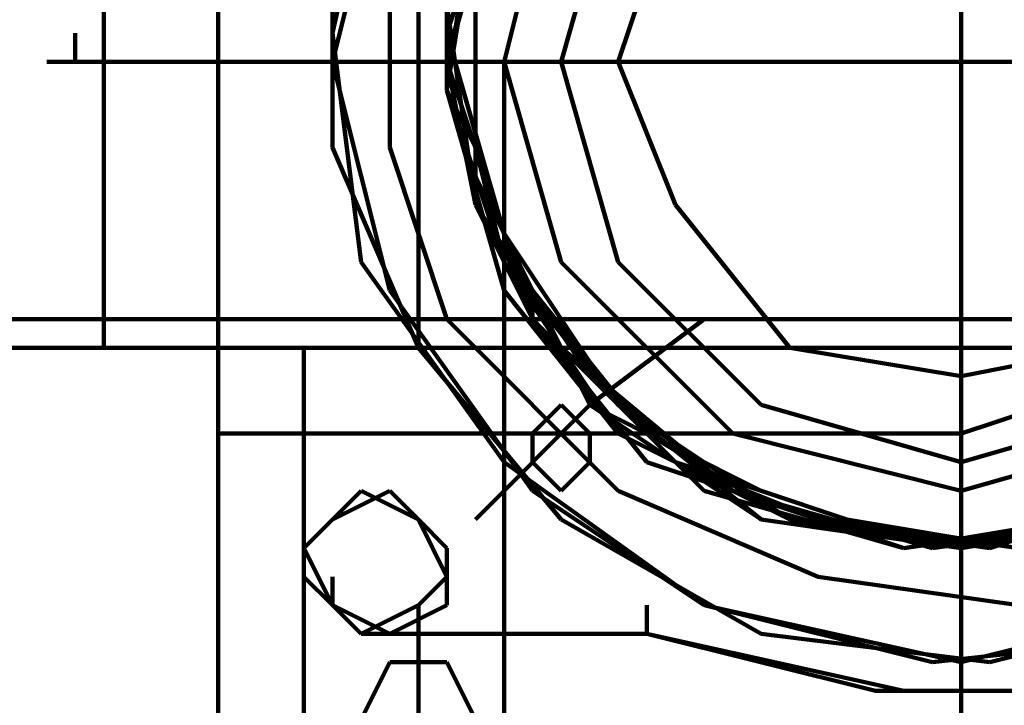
# Model space of a CAD drawing. Header units: inches. Extents: x -1901 to 7725, y 4299 to 7113.
# Tile 116 of 180: x 2486 to 2501, y 6194 to 6205. Entities that reach past the tile are written whole.
import ezdxf

# ---------------------------------------------------------------- set-up
doc = ezdxf.new("R2010")
doc.units = ezdxf.units.IN
doc.header["$MEASUREMENT"] = 0
doc.layers.add('at_Entity', color=7, linetype='Continuous')

msp = doc.modelspace()

# ---------------------------------------------------------------- linework, layer by layer
at = {"layer": 'at_Entity', "color": 7, "lineweight": 211}
for p, q in [((2500.378, 6203.935), (2500.378, 6210.273)), ((2487.706, 6208.583), (2487.706, 6199.711)), ((2489.397, 6208.583), (2489.397, 6198.444)), ((2491.93, 6208.159), (2491.087, 6204.359)), ((2492.354, 6200.135), (2492.354, 6208.159)), ((2491.93, 6207.316), (2491.087, 6203.935)), ((2494.464, 6207.316), (2493.621, 6203.935)), ((2493.621, 6206.892), (2492.773, 6204.359)), ((2493.621, 6206.892), (2492.773, 6203.935)), ((2493.621, 6206.892), (2492.773, 6203.935)), ((2493.621, 6206.892), (2492.773, 6203.935)), ((2493.621, 6206.892), (2492.773, 6203.935)), ((2493.621, 6206.892), (2492.773, 6203.935)), ((2493.621, 6206.892), (2492.773, 6203.935)), ((2493.621, 6206.892), (2492.773, 6203.935)), ((2493.621, 6206.892), (2492.773, 6203.935)), ((2493.621, 6206.892), (2492.773, 6203.935)), ((2493.621, 6206.892), (2492.773, 6203.935)), ((2493.621, 6206.892), (2492.773, 6203.935)), ((2493.621, 6206.892), (2492.773, 6203.935)), ((2493.621, 6206.892), (2492.773, 6203.935)), ((2493.621, 6206.892), (2492.773, 6203.935)), ((2493.621, 6206.892), (2492.773, 6203.935)), ((2493.621, 6206.892), (2492.773, 6203.935)), ((2493.621, 6206.892), (2492.773, 6203.935)), ((2493.621, 6206.892), (2492.773, 6203.935)), ((2493.621, 6206.892), (2492.773, 6203.935)), ((2493.621, 6206.892), (2492.773, 6203.935)), ((2493.621, 6206.892), (2492.773, 6203.935)), ((2493.621, 6206.892), (2492.773, 6203.935)), ((2493.621, 6206.892), (2492.773, 6203.935)), ((2495.306, 6206.892), (2494.464, 6203.935)), ((2493.197, 6206.468), (2492.773, 6203.516)), ((2496.154, 6206.468), (2495.306, 6203.935)), ((2493.197, 6206.049), (2492.773, 6203.516)), ((2491.087, 6205.625), (2491.087, 6202.668)), ((2491.93, 6205.625), (2491.93, 6202.668)), ((2493.197, 6205.625), (2492.773, 6203.935)), ((2493.197, 6205.625), (2492.773, 6203.935)), ((2493.197, 6205.625), (2492.773, 6203.935)), ((2493.197, 6205.625), (2492.773, 6203.935)), ((2493.197, 6205.625), (2493.197, 6202.668)), ((2493.197, 6205.202), (2493.197, 6202.244)), ((2492.773, 6204.782), (2492.773, 6203.935)), ((2492.773, 6204.782), (2492.773, 6203.935)), ((2492.773, 6204.782), (2493.197, 6201.825)), ((2492.773, 6203.935), (2492.773, 6204.782)), ((2492.773, 6204.782), (2492.773, 6203.935)), ((2492.773, 6203.935), (2492.773, 6204.782)), ((2492.773, 6204.782), (2493.197, 6201.825)), ((2492.773, 6204.782), (2492.773, 6203.935)), ((2492.773, 6204.782), (2493.197, 6201.825)), ((2492.773, 6204.782), (2492.773, 6203.935)), ((2492.773, 6203.935), (2492.773, 6204.782)), ((2487.282, 6203.935), (2487.282, 6204.359)), ((2491.087, 6204.359), (2491.506, 6200.978)), ((2492.773, 6203.935), (2492.773, 6204.359)), ((2492.773, 6203.935), (2492.773, 6204.359)), ((2492.773, 6203.935), (2492.773, 6204.359)), ((2492.773, 6204.359), (2493.621, 6201.401)), ((2492.773, 6203.935), (2492.773, 6204.359)), ((2492.773, 6203.935), (2492.773, 6204.359)), ((2492.773, 6203.935), (2492.773, 6204.359)), ((2492.773, 6203.935), (2492.773, 6204.359)), ((2492.773, 6203.935), (2492.773, 6204.359)), ((2492.773, 6203.935), (2492.773, 6204.359)), ((2492.773, 6203.935), (2492.773, 6204.359)), ((2492.773, 6203.935), (2492.773, 6204.359)), ((2492.773, 6203.935), (2492.773, 6204.359)), ((2500.378, 6203.935), (2500.378, 6204.359)), ((2486.863, 6203.935), (2491.087, 6203.935)), ((2487.282, 6203.935), (2487.706, 6203.935)), ((2487.706, 6203.935), (2494.04, 6203.935)), ((2491.087, 6203.935), (2500.378, 6203.935)), ((2491.087, 6203.935), (2491.93, 6200.558)), ((2492.773, 6203.935), (2492.773, 6203.516)), ((2492.773, 6203.935), (2492.773, 6203.516)), ((2492.773, 6203.935), (2492.773, 6203.516)), ((2492.773, 6203.935), (2492.773, 6203.516)), ((2492.773, 6203.935), (2492.773, 6203.516)), ((2492.773, 6203.935), (2493.621, 6201.401)), ((2492.773, 6203.935), (2493.621, 6201.401)), ((2492.773, 6203.935), (2493.621, 6201.401)), ((2492.773, 6203.935), (2493.621, 6201.401)), ((2492.773, 6203.935), (2493.621, 6201.401)), ((2492.773, 6203.935), (2492.773, 6203.516)), ((2492.773, 6203.935), (2492.773, 6203.516)), ((2492.773, 6203.935), (2493.621, 6201.401)), ((2492.773, 6203.935), (2493.621, 6201.401)), ((2492.773, 6203.935), (2493.621, 6201.401)), ((2492.773, 6203.516), (2492.773, 6203.935)), ((2492.773, 6203.935), (2492.773, 6203.516)), ((2492.773, 6203.935), (2492.773, 6203.516)), ((2492.773, 6203.935), (2493.621, 6201.401)), ((2492.773, 6203.935), (2492.773, 6203.516)), ((2494.04, 6200.135), (2492.773, 6203.935)), ((2492.773, 6203.935), (2493.197, 6201.825)), ((2492.773, 6203.935), (2493.621, 6201.401)), ((2492.773, 6203.935), (2493.621, 6201.401)), ((2492.773, 6203.935), (2493.621, 6201.401)), ((2492.773, 6203.935), (2493.621, 6201.401)), ((2492.773, 6203.935), (2493.621, 6201.401)), ((2492.773, 6203.935), (2493.621, 6201.401)), ((2492.773, 6203.935), (2493.621, 6201.401)), ((2492.773, 6203.935), (2493.621, 6201.401)), ((2492.773, 6203.935), (2493.621, 6201.401)), ((2492.773, 6203.935), (2493.621, 6201.401)), ((2492.773, 6203.516), (2492.773, 6203.935)), ((2492.773, 6203.935), (2493.621, 6201.401)), ((2492.773, 6203.935), (2494.04, 6200.135)), ((2492.773, 6203.935), (2493.621, 6201.401)), ((2492.773, 6203.935), (2493.621, 6201.401)), ((2492.773, 6203.935), (2493.621, 6201.401)), ((2492.773, 6203.935), (2493.621, 6201.401)), ((2493.621, 6177.748), (2493.621, 6203.935)), ((2493.621, 6203.935), (2494.464, 6200.978)), ((2494.04, 6203.935), (2500.378, 6203.935)), ((2494.464, 6203.935), (2495.306, 6200.978)), ((2495.306, 6203.935), (2496.154, 6201.825)), ((2500.378, 6203.935), (2509.25, 6203.935)), ((2500.378, 6203.935), (2506.292, 6203.935)), ((2500.378, 6203.935), (2500.378, 6195.068)), ((2492.773, 6203.516), (2493.197, 6202.668)), ((2492.773, 6203.516), (2493.197, 6202.668)), ((2492.773, 6203.516), (2493.621, 6200.558)), ((2493.197, 6202.668), (2492.773, 6203.516)), ((2492.773, 6203.516), (2493.197, 6202.668)), ((2493.197, 6202.668), (2492.773, 6203.516)), ((2493.197, 6202.668), (2492.773, 6203.516)), ((2492.773, 6203.516), (2493.197, 6202.668)), ((2492.773, 6203.516), (2493.197, 6202.668)), ((2492.773, 6203.516), (2493.621, 6200.978)), ((2493.197, 6202.668), (2492.773, 6203.516)), ((2492.773, 6203.516), (2493.197, 6202.668)), ((2491.087, 6202.668), (2492.354, 6199.711)), ((2491.93, 6202.668), (2492.773, 6200.135)), ((2493.197, 6202.668), (2493.197, 6201.825)), ((2493.197, 6202.668), (2493.197, 6201.825)), ((2493.197, 6202.668), (2493.197, 6201.825)), ((2493.197, 6201.825), (2493.197, 6202.668)), ((2493.197, 6201.825), (2493.197, 6202.668)), ((2493.197, 6201.825), (2493.197, 6202.668)), ((2493.197, 6201.825), (2493.197, 6202.668)), ((2493.197, 6202.668), (2493.197, 6201.825)), ((2493.621, 6200.978), (2493.197, 6202.668)), ((2493.197, 6202.668), (2493.197, 6201.825)), ((2493.197, 6201.825), (2493.197, 6202.668)), ((2493.197, 6202.668), (2493.197, 6201.825)), ((2493.197, 6202.244), (2494.464, 6199.711)), ((2493.197, 6201.825), (2493.621, 6200.978)), ((2493.197, 6201.825), (2493.621, 6200.978)), ((2493.197, 6201.825), (2494.887, 6199.292)), ((2493.621, 6200.978), (2493.197, 6201.825)), ((2493.197, 6201.825), (2494.887, 6199.292)), ((2493.621, 6200.978), (2493.197, 6201.825)), ((2494.04, 6200.558), (2493.197, 6201.825)), ((2493.197, 6201.825), (2494.464, 6199.711)), ((2493.621, 6200.978), (2493.197, 6201.825)), ((2493.197, 6201.825), (2493.621, 6200.978)), ((2493.197, 6201.825), (2493.621, 6200.978)), ((2493.197, 6201.825), (2493.621, 6200.978)), ((2493.621, 6200.978), (2493.197, 6201.825)), ((2493.197, 6201.825), (2493.621, 6200.978)), ((2493.197, 6201.825), (2493.621, 6200.978)), ((2493.197, 6201.825), (2493.621, 6200.978)), ((2496.154, 6201.825), (2497.844, 6199.711)), ((2493.621, 6201.401), (2494.887, 6198.868)), ((2493.621, 6201.401), (2494.887, 6198.868)), ((2493.621, 6201.401), (2494.887, 6198.868)), ((2493.621, 6201.401), (2494.887, 6198.868)), ((2493.621, 6201.401), (2494.887, 6198.868)), ((2493.621, 6201.401), (2494.887, 6198.868)), ((2493.621, 6201.401), (2494.887, 6198.868)), ((2493.621, 6201.401), (2494.887, 6198.868)), ((2493.621, 6201.401), (2494.887, 6198.868)), ((2493.621, 6201.401), (2494.887, 6198.868)), ((2493.621, 6201.401), (2494.887, 6198.868)), ((2493.621, 6201.401), (2494.887, 6198.868)), ((2493.621, 6201.401), (2494.887, 6198.868)), ((2493.621, 6201.401), (2494.887, 6198.868)), ((2493.621, 6201.401), (2494.887, 6198.868)), ((2493.621, 6201.401), (2494.887, 6198.868)), ((2493.621, 6201.401), (2495.306, 6198.868)), ((2493.621, 6201.401), (2494.887, 6198.868)), ((2493.621, 6201.401), (2495.306, 6198.868)), ((2493.621, 6201.401), (2494.887, 6198.868)), ((2493.621, 6201.401), (2494.887, 6198.868)), ((2493.621, 6201.401), (2494.887, 6198.868)), ((2493.621, 6201.401), (2494.887, 6198.868)), ((2493.621, 6201.401), (2494.887, 6198.868)), ((2493.621, 6201.401), (2494.887, 6198.868)), ((2491.506, 6200.978), (2493.621, 6198.025)), ((2493.621, 6200.978), (2494.04, 6200.558)), ((2493.621, 6200.978), (2494.04, 6200.558)), ((2494.04, 6200.558), (2493.621, 6200.978)), ((2494.04, 6200.558), (2493.621, 6200.978)), ((2493.621, 6200.978), (2495.306, 6198.868)), ((2494.04, 6200.558), (2493.621, 6200.978)), ((2493.621, 6200.978), (2495.306, 6198.868)), ((2493.621, 6200.978), (2495.306, 6198.868)), ((2493.621, 6200.978), (2494.04, 6200.558)), ((2493.621, 6200.978), (2495.306, 6198.444)), ((2494.04, 6200.558), (2493.621, 6200.978)), ((2493.621, 6200.978), (2494.04, 6200.558)), ((2493.621, 6200.978), (2494.04, 6200.135)), ((2494.04, 6200.558), (2493.621, 6200.978)), ((2494.464, 6200.978), (2497.002, 6198.444)), ((2495.306, 6200.978), (2497.421, 6198.868)), ((2491.93, 6200.558), (2494.04, 6197.601)), ((2493.621, 6200.558), (2495.306, 6198.444)), ((2494.04, 6200.558), (2494.04, 6200.135)), ((2494.04, 6200.558), (2495.73, 6198.444)), ((2494.04, 6200.135), (2494.04, 6200.558)), ((2494.04, 6200.558), (2494.04, 6200.135)), ((2494.04, 6200.135), (2494.04, 6200.558)), ((2494.04, 6200.135), (2494.04, 6200.558)), ((2494.04, 6200.558), (2494.04, 6200.135)), ((2494.04, 6200.135), (2494.04, 6200.558)), ((2494.04, 6200.135), (2494.04, 6200.558)), ((2575.99, 6200.135), (2288.757, 6200.135)), ((2492.354, 6199.711), (2492.354, 6200.135)), ((2492.354, 6200.135), (2494.04, 6200.135)), ((2492.773, 6200.135), (2495.306, 6197.601)), ((2494.04, 6200.135), (2495.73, 6198.025)), ((2494.04, 6200.135), (2495.73, 6198.444)), ((2494.04, 6200.135), (2495.73, 6198.025)), ((2494.04, 6200.135), (2495.73, 6198.025)), ((2494.04, 6200.135), (2496.154, 6198.025)), ((2494.04, 6200.135), (2495.73, 6198.025)), ((2494.04, 6200.135), (2496.154, 6198.025)), ((2494.04, 6200.135), (2495.73, 6198.444)), ((2494.04, 6200.135), (2495.73, 6198.444)), ((2494.04, 6200.135), (2496.154, 6198.025)), ((2494.04, 6200.135), (2495.73, 6198.444)), ((2494.04, 6200.135), (2495.73, 6198.444)), ((2494.887, 6198.868), (2496.578, 6200.135)), ((2288.757, 6199.711), (2575.99, 6199.711)), ((2487.706, 6199.711), (2492.354, 6199.711)), ((2490.663, 6199.711), (2490.663, 6199.292)), ((2490.663, 6199.711), (2490.663, 6199.292)), ((2492.354, 6199.711), (2494.464, 6197.177)), ((2494.464, 6199.711), (2496.578, 6197.601)), ((2494.464, 6199.711), (2497.002, 6197.601)), ((2497.844, 6199.711), (2500.378, 6199.292)), ((2500.378, 6199.292), (2502.492, 6199.711)), ((2490.663, 6199.292), (2490.663, 6198.444)), ((2494.887, 6199.292), (2497.002, 6197.601)), ((2494.887, 6199.292), (2497.002, 6197.601)), ((2500.378, 6198.444), (2502.911, 6199.292)), ((2493.197, 6197.177), (2494.887, 6198.868)), ((2494.464, 6198.868), (2494.04, 6198.444)), ((2494.887, 6198.444), (2494.464, 6198.868)), ((2494.887, 6198.868), (2497.421, 6197.601)), ((2494.887, 6198.868), (2497.421, 6197.177)), ((2494.887, 6198.868), (2497.421, 6197.177)), ((2494.887, 6198.868), (2497.421, 6197.177)), ((2494.887, 6198.868), (2497.421, 6197.601)), ((2494.887, 6198.868), (2497.421, 6197.177)), ((2494.887, 6198.868), (2497.421, 6197.177)), ((2494.887, 6198.868), (2497.421, 6197.177)), ((2494.887, 6198.868), (2497.421, 6197.177)), ((2494.887, 6198.868), (2497.421, 6197.177)), ((2494.887, 6198.868), (2497.421, 6197.177)), ((2494.887, 6198.868), (2497.421, 6197.177)), ((2494.887, 6198.868), (2497.421, 6197.177)), ((2494.887, 6198.868), (2497.421, 6197.177)), ((2494.887, 6198.868), (2497.421, 6197.177)), ((2494.887, 6198.868), (2497.421, 6197.177)), ((2494.887, 6198.868), (2497.421, 6197.177)), ((2494.887, 6198.868), (2497.421, 6197.177)), ((2494.887, 6198.868), (2497.421, 6197.177)), ((2494.887, 6198.868), (2497.421, 6197.177)), ((2494.887, 6198.868), (2497.421, 6197.177)), ((2494.887, 6198.868), (2497.421, 6197.177)), ((2494.887, 6198.868), (2497.421, 6197.177)), ((2495.306, 6198.868), (2497.421, 6197.177)), ((2495.306, 6198.868), (2497.844, 6197.177)), ((2495.306, 6198.868), (2497.421, 6197.177)), ((2495.306, 6198.868), (2497.844, 6197.177)), ((2495.306, 6198.868), (2497.844, 6197.177)), ((2497.421, 6198.868), (2500.378, 6198.025)), ((2500.378, 6198.025), (2503.335, 6198.868)), ((2500.378, 6198.444), (2489.397, 6198.444)), ((2489.397, 6198.444), (2489.397, 6192.53)), ((2490.663, 6196.754), (2490.663, 6198.444)), ((2494.04, 6198.444), (2494.04, 6198.025)), ((2494.887, 6198.025), (2494.887, 6198.444)), ((2495.306, 6198.444), (2497.844, 6197.177)), ((2495.306, 6198.444), (2497.844, 6197.177)), ((2495.73, 6198.444), (2497.844, 6197.177)), ((2495.73, 6198.444), (2497.844, 6197.177)), ((2495.73, 6198.444), (2497.844, 6197.177)), ((2495.73, 6198.444), (2497.844, 6197.177)), ((2495.73, 6198.444), (2497.844, 6197.177)), ((2495.73, 6198.444), (2497.844, 6197.177)), ((2497.002, 6198.444), (2500.378, 6197.601)), ((2500.378, 6197.601), (2503.335, 6198.444)), ((2493.621, 6198.025), (2496.578, 6195.911)), ((2494.04, 6198.025), (2494.464, 6197.601)), ((2494.464, 6197.601), (2494.887, 6198.025)), ((2495.73, 6198.025), (2498.264, 6197.177)), ((2495.73, 6198.025), (2498.264, 6197.177)), ((2495.73, 6198.025), (2498.264, 6197.177)), ((2495.73, 6198.025), (2498.264, 6197.177)), ((2496.154, 6198.025), (2498.264, 6197.177)), ((2496.154, 6198.025), (2498.264, 6197.177)), ((2496.154, 6198.025), (2498.687, 6197.177)), ((2491.93, 6197.601), (2491.087, 6197.177)), ((2491.506, 6197.601), (2491.087, 6197.177)), ((2491.93, 6197.601), (2491.087, 6197.177)), ((2491.93, 6197.601), (2491.087, 6197.177)), ((2492.354, 6197.177), (2491.506, 6197.601)), ((2492.354, 6197.177), (2491.93, 6197.601)), ((2492.354, 6197.177), (2491.93, 6197.601)), ((2492.354, 6197.177), (2491.93, 6197.601)), ((2494.04, 6197.601), (2496.578, 6195.911)), ((2495.306, 6197.601), (2498.264, 6196.33)), ((2496.578, 6197.601), (2499.53, 6196.754)), ((2497.002, 6197.601), (2499.954, 6196.754)), ((2497.002, 6197.601), (2499.954, 6196.754)), ((2497.002, 6197.601), (2499.53, 6196.754)), ((2497.421, 6197.601), (2499.954, 6196.754)), ((2497.421, 6197.601), (2499.954, 6196.754)), ((2500.378, 6196.754), (2503.335, 6197.601)), ((2500.378, 6196.754), (2503.335, 6197.601)), ((2500.378, 6196.754), (2503.335, 6197.601)), ((2500.802, 6196.754), (2503.335, 6197.601)), ((2500.802, 6196.754), (2503.335, 6197.601)), ((2500.802, 6196.754), (2503.335, 6197.601)), ((2500.802, 6196.754), (2503.335, 6197.601)), ((2500.802, 6196.754), (2503.335, 6197.601)), ((2500.802, 6196.754), (2503.335, 6197.601)), ((2491.087, 6197.177), (2490.663, 6196.754)), ((2491.087, 6197.177), (2490.663, 6196.754)), ((2490.663, 6196.754), (2490.663, 6197.177)), ((2490.663, 6196.754), (2490.663, 6197.177)), ((2491.087, 6197.177), (2490.663, 6196.754)), ((2491.087, 6197.177), (2490.663, 6196.754)), ((2492.773, 6196.33), (2492.354, 6197.177)), ((2492.773, 6196.754), (2492.354, 6197.177)), ((2492.773, 6196.33), (2492.354, 6197.177)), ((2492.773, 6196.33), (2492.354, 6197.177)), ((2494.464, 6197.177), (2497.421, 6195.487)), ((2497.421, 6197.177), (2500.378, 6196.754)), ((2497.421, 6197.177), (2500.378, 6196.754)), ((2497.421, 6197.177), (2500.378, 6196.754)), ((2497.421, 6197.177), (2500.378, 6196.754)), ((2497.421, 6197.177), (2500.378, 6196.754)), ((2497.421, 6197.177), (2500.378, 6196.754)), ((2497.421, 6197.177), (2500.378, 6196.754)), ((2497.421, 6197.177), (2500.378, 6196.754)), ((2497.421, 6197.177), (2500.378, 6196.754)), ((2497.421, 6197.177), (2500.378, 6196.754)), ((2497.421, 6197.177), (2500.378, 6196.754)), ((2497.421, 6197.177), (2500.378, 6196.754)), ((2497.421, 6197.177), (2500.378, 6196.754)), ((2497.421, 6197.177), (2500.378, 6196.754)), ((2497.421, 6197.177), (2500.378, 6196.754)), ((2497.421, 6197.177), (2500.378, 6196.754)), ((2497.421, 6197.177), (2500.378, 6196.754)), ((2497.421, 6197.177), (2500.378, 6196.754)), ((2497.421, 6197.177), (2500.378, 6196.754)), ((2497.421, 6197.177), (2500.378, 6196.754)), ((2497.421, 6197.177), (2500.378, 6196.754)), ((2497.421, 6197.177), (2500.378, 6196.754)), ((2497.421, 6197.177), (2500.378, 6196.754)), ((2497.844, 6197.177), (2500.378, 6196.754)), ((2497.844, 6197.177), (2500.378, 6196.754)), ((2497.844, 6197.177), (2500.802, 6196.754)), ((2497.844, 6197.177), (2500.802, 6196.754)), ((2497.844, 6197.177), (2500.378, 6196.754)), ((2497.844, 6197.177), (2500.378, 6196.754)), ((2497.844, 6197.177), (2500.378, 6196.754)), ((2497.844, 6197.177), (2500.378, 6196.754)), ((2497.844, 6197.177), (2500.378, 6196.754)), ((2497.844, 6197.177), (2500.378, 6196.754)), ((2497.844, 6197.177), (2500.378, 6196.754)), ((2498.264, 6197.177), (2500.802, 6196.754)), ((2498.264, 6197.177), (2500.802, 6196.754)), ((2498.264, 6197.177), (2500.802, 6196.754)), ((2498.264, 6197.177), (2501.225, 6196.754)), ((2498.264, 6197.177), (2500.802, 6196.754)), ((2498.264, 6197.177), (2501.225, 6196.754)), ((2498.687, 6197.177), (2501.225, 6196.754)), ((2499.53, 6196.754), (2502.068, 6197.177)), ((2499.53, 6196.754), (2502.492, 6197.177)), ((2499.954, 6196.754), (2502.911, 6197.177)), ((2499.954, 6196.754), (2502.911, 6197.177)), ((2499.954, 6196.754), (2502.911, 6197.177)), ((2499.954, 6196.754), (2502.911, 6197.177)), ((2500.378, 6196.754), (2502.911, 6197.177)), ((2500.378, 6196.754), (2502.911, 6197.177)), ((2500.378, 6196.754), (2502.911, 6197.177)), ((2500.378, 6196.754), (2502.911, 6197.177)), ((2500.378, 6196.754), (2502.911, 6197.177)), ((2500.378, 6196.754), (2502.911, 6197.177)), ((2500.378, 6196.754), (2502.911, 6197.177)), ((2500.378, 6196.754), (2502.911, 6197.177)), ((2500.378, 6196.754), (2502.911, 6197.177)), ((2500.378, 6196.754), (2502.911, 6197.177)), ((2500.378, 6196.754), (2502.911, 6197.177)), ((2500.378, 6196.754), (2502.911, 6197.177)), ((2500.378, 6196.754), (2502.911, 6197.177)), ((2500.378, 6196.754), (2502.911, 6197.177)), ((2500.378, 6196.754), (2502.911, 6197.177)), ((2500.378, 6196.754), (2502.911, 6197.177)), ((2500.378, 6196.754), (2502.911, 6197.177)), ((2500.378, 6196.754), (2502.911, 6197.177)), ((2500.378, 6196.754), (2502.911, 6197.177)), ((2500.378, 6196.754), (2502.911, 6197.177)), ((2500.378, 6196.754), (2502.911, 6197.177)), ((2500.378, 6196.754), (2502.911, 6197.177)), ((2500.378, 6196.754), (2502.911, 6197.177)), ((2500.378, 6196.754), (2502.911, 6197.177)), ((2500.378, 6196.754), (2502.911, 6197.177)), ((2500.378, 6196.754), (2502.911, 6197.177)), ((2500.378, 6196.754), (2502.911, 6197.177)), ((2500.378, 6196.754), (2502.911, 6197.177)), ((2490.663, 6192.954), (2490.663, 6196.754)), ((2490.663, 6196.754), (2490.663, 6196.33)), ((2490.663, 6196.33), (2490.663, 6196.754)), ((2491.087, 6195.911), (2490.663, 6196.754)), ((2490.663, 6196.754), (2490.663, 6196.33)), ((2492.773, 6195.911), (2492.773, 6196.754)), ((2491.087, 6195.911), (2490.663, 6196.33)), ((2491.087, 6195.911), (2490.663, 6196.33)), ((2491.087, 6195.911), (2490.663, 6196.33)), ((2491.087, 6195.911), (2491.087, 6196.33)), ((2491.087, 6195.911), (2491.087, 6196.33)), ((2491.087, 6195.911), (2491.087, 6196.33)), ((2492.354, 6195.911), (2492.773, 6196.33)), ((2492.354, 6195.911), (2492.773, 6196.33)), ((2492.354, 6195.911), (2492.773, 6196.33)), ((2498.264, 6196.33), (2501.225, 6195.911)), ((2491.506, 6195.487), (2491.087, 6195.911)), ((2491.087, 6195.911), (2491.506, 6195.487)), ((2491.087, 6195.911), (2491.93, 6195.487)), ((2491.087, 6195.911), (2491.506, 6195.487)), ((2491.506, 6195.487), (2491.087, 6195.911)), ((2491.506, 6195.487), (2492.354, 6195.911)), ((2491.506, 6195.487), (2492.354, 6195.911)), ((2491.506, 6195.487), (2492.354, 6195.911)), ((2491.93, 6195.487), (2492.773, 6195.911)), ((2492.354, 6195.911), (2492.354, 6192.53)), ((2495.73, 6195.487), (2495.73, 6195.911)), ((2496.578, 6195.911), (2499.954, 6195.068)), ((2496.578, 6195.911), (2500.378, 6195.068)), ((2500.378, 6195.068), (2503.759, 6195.911)), ((2500.802, 6195.068), (2504.178, 6195.911)), ((2491.93, 6195.487), (2491.506, 6195.487)), ((2491.93, 6195.487), (2495.73, 6195.487)), ((2499.111, 6194.644), (2495.73, 6195.487)), ((2499.53, 6194.644), (2495.73, 6195.487)), ((2497.421, 6195.487), (2500.802, 6195.068)), ((2499.954, 6195.068), (2503.759, 6195.487)), ((2491.93, 6195.068), (2491.506, 6194.22)), ((2492.773, 6195.068), (2491.93, 6195.068)), ((2493.197, 6194.22), (2492.773, 6195.068)), ((2500.378, 6195.068), (2500.378, 6194.644)), ((2500.378, 6194.644), (2499.111, 6194.644)), ((2499.53, 6194.644), (2501.225, 6194.644)), ((2500.378, 6194.644), (2500.378, 6193.377)), ((2500.378, 6194.644), (2501.225, 6194.644))]:
    msp.add_line(p, q, dxfattribs=at)
at = {"layer": 'at_Entity', "color": 7, "lineweight": 80}
msp.add_line((2500.378, 6203.935), (2500.378, 6204.359), dxfattribs=at)

doc.saveas('drawing.dxf')
